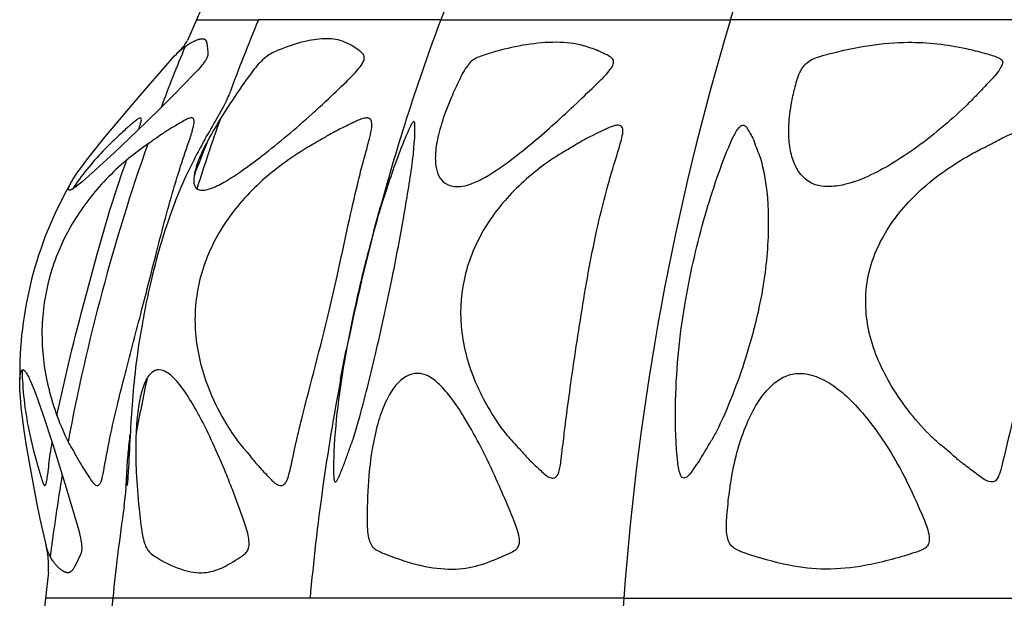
# Model space of a CAD drawing. Header units: millimetres. Extents: x 1250 to 1725, y 0 to 1655.
# Tile 22 of 256: x 1377 to 1431, y 310 to 342. Entities that reach past the tile are written whole.
import ezdxf

# ---------------------------------------------------------------- set-up
doc = ezdxf.new("R2010")
doc.units = ezdxf.units.MM
doc.header["$MEASUREMENT"] = 0
doc.layers.add('Crea2D$visibili$tangenti', color=7, linetype='Continuous', true_color=0x000000)

msp = doc.modelspace()

# ---------------------------------------------------------------- linework, layer by layer
at = {"layer": 'Crea2D$visibili$tangenti'}
for p, q in [((1386.83, 342.942), (1386.338, 341.82)), ((1386.338, 341.82), (1385.848, 340.665)), ((1386.338, 341.82), (1389.788, 341.82)), ((1399.904, 341.82), (1389.788, 341.82)), ((1399.904, 341.82), (1415.997, 341.82)), ((1436.968, 341.82), (1415.997, 341.82)), ((1387.511, 336.362), (1387.497, 336.345)), ((1396.188, 330.081), (1396.56, 331.435)), ((1396.198, 330.077), (1396.318, 330.534)), ((1394.346, 321.852), (1394.658, 323.488)), ((1378.118, 311.127), (1377.957, 309.675)), ((1377.957, 309.675), (1377.815, 308.211)), ((1381.693, 309.675), (1377.957, 309.675)), ((1392.646, 309.675), (1381.693, 309.675)), ((1410.07, 309.675), (1392.646, 309.675)), ((1410.07, 309.675), (1432.778, 309.675))]:
    msp.add_line(p, q, dxfattribs=at)
for points in [[(1386.677, 340.763), (1386.686, 340.763), (1386.695, 340.763), (1386.704, 340.762), (1386.713, 340.761), (1386.717, 340.761), (1386.722, 340.76), (1386.726, 340.759), (1386.73, 340.759), (1386.735, 340.758), (1386.739, 340.757), (1386.744, 340.756), (1386.748, 340.754), (1386.752, 340.753), (1386.757, 340.752), (1386.761, 340.75), (1386.765, 340.749), (1386.769, 340.747), (1386.774, 340.746), (1386.778, 340.744), (1386.782, 340.742), (1386.786, 340.74), (1386.79, 340.738), (1386.794, 340.736), (1386.798, 340.734), (1386.801, 340.732), (1386.805, 340.729), (1386.809, 340.727), (1386.812, 340.724), (1386.816, 340.721), (1386.82, 340.718), (1386.823, 340.715), (1386.827, 340.712), (1386.83, 340.709), (1386.834, 340.706), (1386.837, 340.702), (1386.84, 340.699), (1386.843, 340.695), (1386.846, 340.691), (1386.849, 340.688), (1386.852, 340.684), (1386.855, 340.68), (1386.858, 340.676), (1386.86, 340.672), (1386.863, 340.668), (1386.865, 340.664), (1386.868, 340.659), (1386.873, 340.651), (1386.877, 340.642), (1386.881, 340.633), (1386.885, 340.624), (1386.889, 340.615), (1386.892, 340.606), (1386.895, 340.597), (1386.898, 340.587), (1386.901, 340.578), (1386.906, 340.56), (1386.911, 340.542), (1386.915, 340.524), (1386.918, 340.505), (1386.921, 340.487), (1386.927, 340.449), (1386.961, 340.15), (1386.973, 340.052), (1386.975, 340.03), (1386.976, 340.008), (1386.977, 339.986), (1386.978, 339.965), (1386.978, 339.943), (1386.977, 339.921), (1386.976, 339.91), (1386.975, 339.899), (1386.974, 339.889), (1386.973, 339.878), (1386.971, 339.867), (1386.969, 339.856), (1386.967, 339.845), (1386.965, 339.834), (1386.962, 339.824), (1386.959, 339.813), (1386.956, 339.802), (1386.953, 339.792), (1386.95, 339.781), (1386.946, 339.771), (1386.938, 339.75), (1386.93, 339.729), (1386.921, 339.709), (1386.911, 339.689), (1386.901, 339.669), (1386.891, 339.649), (1386.88, 339.629), (1386.857, 339.59), (1386.833, 339.552), (1386.788, 339.484), (1386.742, 339.417), (1386.694, 339.352), (1386.645, 339.289), (1386.542, 339.164), (1386.437, 339.043), (1386.185, 338.77), (1385.102, 337.662), (1384.268, 336.831), (1383.03, 335.623), (1381.776, 334.431), (1380.345, 333.12), (1380.019, 332.839), (1379.9, 332.739), (1379.778, 332.642), (1379.655, 332.548), (1379.591, 332.503), (1379.499, 332.44), (1379.47, 332.421), (1379.456, 332.412), (1379.441, 332.404), (1379.426, 332.396), (1379.411, 332.388), (1379.396, 332.38), (1379.381, 332.373), (1379.365, 332.367), (1379.357, 332.364), (1379.35, 332.361), (1379.342, 332.358), (1379.334, 332.356), (1379.325, 332.353), (1379.317, 332.351), (1379.309, 332.349), (1379.301, 332.347), (1379.292, 332.345), (1379.284, 332.344), (1379.282, 332.344), (1379.281, 332.344), (1379.28, 332.343), (1379.278, 332.343), (1379.277, 332.343), (1379.276, 332.344), (1379.274, 332.344), (1379.273, 332.344), (1379.272, 332.344), (1379.27, 332.344), (1379.269, 332.344), (1379.268, 332.345), (1379.267, 332.345), (1379.266, 332.345), (1379.265, 332.346), (1379.264, 332.346), (1379.262, 332.346), (1379.261, 332.347), (1379.26, 332.347), (1379.259, 332.348), (1379.258, 332.348), (1379.257, 332.349), (1379.257, 332.35), (1379.256, 332.35), (1379.255, 332.351), (1379.254, 332.351), (1379.253, 332.352), (1379.252, 332.353), (1379.251, 332.354), (1379.25, 332.354), (1379.25, 332.355), (1379.249, 332.356), (1379.248, 332.357), (1379.247, 332.358), (1379.247, 332.358), (1379.246, 332.359), (1379.245, 332.36), (1379.245, 332.361), (1379.244, 332.362), (1379.243, 332.363), (1379.243, 332.364), (1379.242, 332.365), (1379.242, 332.366), (1379.241, 332.367), (1379.24, 332.369), (1379.239, 332.371), (1379.238, 332.373), (1379.237, 332.375), (1379.237, 332.378), (1379.236, 332.38), (1379.235, 332.382), (1379.234, 332.384), (1379.234, 332.387), (1379.233, 332.389), (1379.233, 332.393), (1379.232, 332.396), (1379.231, 332.4), (1379.231, 332.404), (1379.231, 332.408), (1379.231, 332.412), (1379.231, 332.416), (1379.231, 332.419), (1379.231, 332.423), (1379.231, 332.427), (1379.232, 332.431), (1379.232, 332.435), (1379.233, 332.438), (1379.233, 332.442), (1379.234, 332.446), (1379.235, 332.45), (1379.236, 332.457), (1379.239, 332.465), (1379.241, 332.473), (1379.243, 332.48), (1379.249, 332.495), (1379.254, 332.51), (1379.274, 332.558), (1379.294, 332.605), (1379.315, 332.651), (1379.338, 332.696), (1379.37, 332.757), (1379.405, 332.818), (1379.477, 332.937), (1379.59, 333.114), (1379.707, 333.288), (1379.948, 333.631), (1380.198, 333.967), (1380.455, 334.299), (1381.253, 335.29), (1382.07, 336.265), (1383.199, 337.583), (1385.128, 339.806), (1385.223, 339.909), (1385.322, 340.009), (1385.372, 340.058), (1385.424, 340.105), (1385.473, 340.149), (1385.524, 340.191), (1385.575, 340.233), (1385.628, 340.273), (1385.681, 340.313), (1385.735, 340.351), (1385.789, 340.389), (1385.844, 340.425), (1385.902, 340.462), (1385.961, 340.498), (1386.021, 340.532), (1386.081, 340.565), (1386.142, 340.597), (1386.204, 340.627), (1386.266, 340.655), (1386.33, 340.682), (1386.372, 340.698), (1386.414, 340.713), (1386.436, 340.72), (1386.457, 340.727), (1386.479, 340.733), (1386.5, 340.739), (1386.522, 340.744), (1386.544, 340.748), (1386.566, 340.753), (1386.588, 340.756), (1386.61, 340.759), (1386.632, 340.761), (1386.655, 340.763)], [(1376.701, 322.37), (1376.705, 322.369), (1376.708, 322.369), (1376.712, 322.368), (1376.715, 322.367), (1376.719, 322.366), (1376.722, 322.364), (1376.725, 322.363), (1376.729, 322.362), (1376.732, 322.361), (1376.735, 322.359), (1376.739, 322.358), (1376.742, 322.356), (1376.745, 322.355), (1376.748, 322.353), (1376.751, 322.351), (1376.754, 322.35), (1376.757, 322.348), (1376.76, 322.346), (1376.766, 322.342), (1376.772, 322.338), (1376.777, 322.334), (1376.783, 322.33), (1376.788, 322.325), (1376.794, 322.32), (1376.799, 322.316), (1376.804, 322.311), (1376.809, 322.305), (1376.814, 322.3), (1376.818, 322.295), (1376.828, 322.284), (1376.837, 322.272), (1376.846, 322.261), (1376.854, 322.249), (1376.871, 322.225), (1376.903, 322.174), (1376.934, 322.124), (1376.964, 322.072), (1376.992, 322.021), (1377.026, 321.952), (1377.06, 321.883), (1377.124, 321.742), (1377.275, 321.38), (1377.415, 321.015), (1377.809, 319.911), (1378.373, 318.212), (1379.113, 315.82), (1379.77, 313.574), (1379.822, 313.376), (1379.869, 313.177), (1379.9, 313.028), (1379.927, 312.878), (1379.939, 312.803), (1379.949, 312.727), (1379.957, 312.652), (1379.964, 312.576), (1379.967, 312.526), (1379.969, 312.477), (1379.969, 312.452), (1379.969, 312.427), (1379.969, 312.403), (1379.968, 312.378), (1379.966, 312.353), (1379.964, 312.329), (1379.961, 312.305), (1379.957, 312.281), (1379.953, 312.256), (1379.948, 312.233), (1379.945, 312.221), (1379.942, 312.209), (1379.939, 312.197), (1379.935, 312.185), (1379.928, 312.164), (1379.921, 312.144), (1379.913, 312.123), (1379.904, 312.103), (1379.886, 312.063), (1379.639, 311.557), (1379.572, 311.424), (1379.554, 311.392), (1379.535, 311.36), (1379.516, 311.328), (1379.496, 311.297), (1379.481, 311.276), (1379.466, 311.256), (1379.459, 311.246), (1379.451, 311.236), (1379.443, 311.226), (1379.435, 311.217), (1379.426, 311.208), (1379.417, 311.199), (1379.409, 311.19), (1379.4, 311.181), (1379.39, 311.173), (1379.381, 311.165), (1379.371, 311.158), (1379.361, 311.15), (1379.352, 311.144), (1379.343, 311.138), (1379.334, 311.133), (1379.324, 311.128), (1379.315, 311.123), (1379.31, 311.121), (1379.305, 311.118), (1379.3, 311.116), (1379.295, 311.114), (1379.29, 311.112), (1379.285, 311.11), (1379.28, 311.109), (1379.275, 311.107), (1379.27, 311.105), (1379.265, 311.104), (1379.26, 311.103), (1379.255, 311.101), (1379.249, 311.1), (1379.244, 311.099), (1379.239, 311.098), (1379.234, 311.098), (1379.228, 311.097), (1379.223, 311.097), (1379.218, 311.096), (1379.212, 311.096), (1379.207, 311.096), (1379.201, 311.096), (1379.195, 311.096), (1379.189, 311.096), (1379.183, 311.096), (1379.176, 311.096), (1379.164, 311.098), (1379.152, 311.099), (1379.139, 311.101), (1379.127, 311.103), (1379.115, 311.106), (1379.103, 311.109), (1379.091, 311.112), (1379.079, 311.115), (1379.067, 311.119), (1379.055, 311.124), (1379.043, 311.128), (1379.032, 311.133), (1379.02, 311.137), (1379.009, 311.143), (1378.992, 311.15), (1378.976, 311.159), (1378.96, 311.167), (1378.944, 311.176), (1378.928, 311.186), (1378.912, 311.195), (1378.897, 311.205), (1378.882, 311.215), (1378.852, 311.237), (1378.822, 311.259), (1378.793, 311.282), (1378.765, 311.306), (1378.732, 311.334), (1378.7, 311.364), (1378.668, 311.394), (1378.637, 311.425), (1378.607, 311.457), (1378.577, 311.489), (1378.548, 311.522), (1378.52, 311.555), (1378.492, 311.589), (1378.465, 311.624), (1378.413, 311.694), (1378.362, 311.766), (1378.314, 311.839), (1378.28, 311.895), (1378.247, 311.952), (1378.216, 312.009), (1378.186, 312.067), (1378.158, 312.126), (1378.131, 312.186), (1378.107, 312.246), (1378.096, 312.277), (1378.085, 312.307), (1378.071, 312.348), (1378.059, 312.389), (1378.035, 312.471), (1377.994, 312.638), (1377.671, 314.091), (1377.485, 314.996), (1377.141, 316.81), (1376.89, 318.266), (1376.778, 318.996), (1376.679, 319.728), (1376.615, 320.284), (1376.565, 320.842), (1376.541, 321.229), (1376.534, 321.422), (1376.532, 321.616), (1376.534, 321.77), (1376.537, 321.847), (1376.541, 321.923), (1376.546, 321.983), (1376.553, 322.042), (1376.561, 322.101), (1376.566, 322.131), (1376.571, 322.16), (1376.576, 322.18), (1376.58, 322.2), (1376.585, 322.22), (1376.588, 322.23), (1376.591, 322.239), (1376.594, 322.249), (1376.598, 322.258), (1376.601, 322.268), (1376.605, 322.277), (1376.61, 322.287), (1376.614, 322.296), (1376.619, 322.305), (1376.622, 322.309), (1376.624, 322.314), (1376.628, 322.319), (1376.631, 322.324), (1376.635, 322.329), (1376.636, 322.332), (1376.638, 322.334), (1376.64, 322.337), (1376.642, 322.339), (1376.644, 322.341), (1376.646, 322.344), (1376.649, 322.346), (1376.651, 322.348), (1376.653, 322.35), (1376.655, 322.352), (1376.658, 322.354), (1376.66, 322.356), (1376.661, 322.357), (1376.663, 322.358), (1376.664, 322.358), (1376.665, 322.359), (1376.666, 322.36), (1376.668, 322.361), (1376.669, 322.361), (1376.67, 322.362), (1376.672, 322.363), (1376.673, 322.364), (1376.675, 322.364), (1376.676, 322.365), (1376.677, 322.365), (1376.679, 322.366), (1376.68, 322.366), (1376.682, 322.367), (1376.683, 322.367), (1376.685, 322.368), (1376.686, 322.368), (1376.688, 322.369), (1376.689, 322.369), (1376.691, 322.369), (1376.693, 322.369), (1376.694, 322.37), (1376.696, 322.37), (1376.698, 322.37), (1376.699, 322.37)]]:
    msp.add_lwpolyline(points, close=True, dxfattribs=at)
msp.add_lwpolyline([(1378.592, 319.83, -0.014573), (1380.16, 326.308), (1380.823, 328.786), (1381.171, 330.018), (1381.537, 331.245), (1381.985, 332.641), (1382.224, 333.333), (1382.473, 334.021)], format="xyb", dxfattribs=at)
for centre, radius, start, end in [((1514.43, 298.957), 122.284, 155.62711, 159.48089), ((1493.066, 298.883), 111.847, 157.42522, 159.69677), ((1513.486, 299.516), 121.204, 159.57199, 164.73103), ((1557.928, 299.035), 148.24, 163.22465, 175.88418), ((1383.956, 341.69), 2.152, 312.1769, 331.5561), ((1487.141, 298.436), 109.743, 157.55563, 159.46499), ((1494, 298.542), 112.842, 160.44587, 162.52335), ((1487.82, 298.196), 110.464, 160.59008, 169.47472), ((1425.884, 318.756), 42.204, 157.2091, 160.0847), ((1397.728, 322.145), 21.203, 150.4599, 180.8579), ((1516.647, 298.643), 124.484, 165.40759, 168.79735), ((1494.907, 298.277), 113.787, 168.01446, 169.61715), ((1517.908, 298.396), 125.769, 169.25151, 174.85493), ((1487.217, 298.304), 109.851, 170.4379, 172.84163), ((1365.198, 317.082), 17.279, 352.2484, 357.7974), ((1494.416, 298.352), 113.29, 171.67668, 174.26408), ((1372.877, 311.432), 5.25, 356.6707, 14.1274), ((1496.508, 298.201), 115.387, 174.29316, 176.90158), ((1564.455, 298.265), 154.806, 175.7733, 188.08518)]:
    msp.add_arc(centre, radius, start, end, dxfattribs=at)
msp.add_open_spline([(1415.997, 341.82), (1419.116, 352.02), (1423.287, 361.595), (1428.434, 370.001)], degree=3, dxfattribs=at)
for points, knots in [([(1393.578, 340.763), (1393.915, 340.765), (1394.434, 340.67), (1395.01, 340.358), (1395.326, 340.139), (1395.542, 339.97), (1395.674, 339.802), (1395.655, 339.568), (1395.515, 339.32), (1395.198, 338.899), (1394.507, 338.222), (1393.655, 337.41), (1392.125, 335.998), (1390.57, 334.691), (1388.941, 333.469), (1388.013, 332.858), (1387.293, 332.477), (1386.844, 332.348), (1386.665, 332.344), (1386.547, 332.342), (1386.347, 332.398), (1386.209, 332.633), (1386.164, 332.973), (1386.274, 333.546), (1386.591, 334.385), (1387.125, 335.413), (1387.891, 336.703), (1388.751, 337.968), (1389.531, 339.09), (1390.238, 339.852), (1391.249, 340.287), (1392.343, 340.65), (1393.203, 340.762), (1393.578, 340.763)], [0, 0, 0, 0, 1.01284, 1.550735, 1.953627, 2.168351, 2.373335, 2.571061, 2.832569, 3.224671, 4.149836, 5.729127, 6.758381, 10.395303, 11.819375, 12.865238, 13.72612, 14.257027, 14.257027, 14.257027, 14.620452, 14.817418, 15.045864, 15.634098, 16.555889, 17.731759, 19.104784, 21.058635, 22.313474, 23.211965, 24.138261, 25.564188, 26.697917, 26.697917, 26.697917, 26.697917]), ([(1406.334, 340.563), (1406.838, 340.564), (1407.623, 340.464), (1408.521, 340.149), (1409.019, 339.924), (1409.322, 339.766), (1409.522, 339.595), (1409.498, 339.311), (1409.3, 339.033), (1409.002, 338.67), (1408.358, 338.053), (1407.435, 337.158), (1405.88, 335.719), (1404.144, 334.245), (1402.519, 333.101), (1401.474, 332.631), (1401.026, 332.544), (1400.834, 332.546), (1400.646, 332.546), (1400.249, 332.607), (1399.804, 333.022), (1399.603, 333.674), (1399.589, 334.486), (1399.775, 335.513), (1400.085, 336.498), (1400.469, 337.466), (1400.86, 338.315), (1401.2, 339.029), (1401.535, 339.47), (1401.87, 339.704), (1402.375, 339.88), (1403.855, 340.326), (1405.213, 340.564), (1406.334, 340.563)], [0, 0, 0, 0, 1.513226, 2.352743, 2.847361, 3.152562, 3.378109, 3.607056, 3.919999, 4.411562, 5.009852, 6.595129, 8.266791, 11.365304, 13.427556, 14.213029, 14.785496, 14.785496, 14.785496, 15.359096, 15.937043, 16.537963, 17.360824, 18.368088, 19.653255, 20.458525, 21.487669, 22.458312, 22.828521, 23.132872, 23.678278, 24.420111, 27.777786, 27.777786, 27.777786, 27.777786]), ([(1425.863, 340.563), (1425.146, 340.562), (1423.653, 340.424), (1421.962, 340.065), (1420.867, 339.76), (1420.287, 339.522), (1419.806, 338.972), (1419.591, 338.127), (1419.396, 337.323), (1419.251, 336.41), (1419.199, 335.458), (1419.312, 334.449), (1419.589, 333.632), (1420.049, 332.992), (1420.68, 332.605), (1421.165, 332.545), (1421.401, 332.546), (1421.711, 332.546), (1422.418, 332.646), (1423.551, 333.048), (1424.823, 333.717), (1426.229, 334.632), (1427.66, 335.745), (1428.828, 336.786), (1429.684, 337.647), (1430.125, 338.122), (1430.459, 338.468), (1430.689, 338.727), (1430.915, 339.005), (1431.048, 339.248), (1431.104, 339.392), (1431.113, 339.507), (1431.052, 339.605), (1430.939, 339.677), (1430.613, 339.813), (1429.991, 339.996), (1428.37, 340.409), (1426.947, 340.571), (1425.863, 340.563)], [0, 0, 0, 0, 2.150421, 4.488887, 5.177988, 5.563016, 6.353239, 7.287623, 8.14316, 8.853962, 10.046002, 11.005881, 11.88248, 12.612954, 13.339486, 14.049312, 14.049312, 14.049312, 14.978535, 16.17957, 17.642057, 19.281634, 21.209532, 23.075701, 23.973645, 24.850581, 25.02104, 25.416, 25.888514, 26.095133, 26.241875, 26.350921, 26.434388, 26.569997, 26.749585, 27.491555, 28.515409, 31.764603, 31.764603, 31.764603, 31.764603]), ([(1386.804, 335.156), (1387.028, 335.548), (1387.358, 336.112), (1387.761, 336.83), (1387.995, 337.282), (1388.12, 337.564), (1388.167, 337.693)], [0, 0, 0, 0, 1.355724, 1.957911, 2.470774, 2.882506, 2.882506, 2.882506, 2.882506]), ([(1380.791, 315.942), (1380.724, 315.966), (1380.577, 316.094), (1380.298, 316.545), (1379.925, 317.09), (1379.597, 317.732), (1379.326, 318.149), (1378.724, 319.365), (1377.999, 321.41), (1377.636, 324.449), (1377.9, 326.43), (1378.157, 327.399), (1378.41, 328.358), (1379.15, 330.194), (1380.892, 332.638), (1382.584, 334.175), (1383.809, 335.026), (1384.373, 335.43), (1384.944, 335.805), (1385.437, 336.082), (1385.783, 336.287), (1385.946, 336.35), (1386.128, 336.387), (1386.276, 336.137), (1386.147, 335.849), (1386.089, 335.529), (1385.842, 334.823), (1385.483, 333.769), (1384.818, 331.604), (1384.106, 328.859), (1383.234, 325.381), (1382.497, 322.625), (1381.921, 320.34), (1381.516, 318.574), (1381.273, 317.216), (1381.122, 316.404), (1381.056, 316.18), (1380.987, 316.026), (1380.893, 315.934), (1380.821, 315.931), (1380.791, 315.942)], [0, 0, 0, 0, 0.214918, 0.567141, 1.591708, 2.192961, 2.727322, 3.080754, 6.264174, 9.19437, 12.20453, 12.20453, 12.20453, 15.180319, 18.098586, 21.151356, 22.001466, 22.571215, 23.233047, 24.051021, 24.264908, 24.441894, 24.574008, 24.776122, 25.208349, 25.427636, 25.789694, 27.43042, 28.784857, 32.569733, 35.944577, 39.536865, 41.131668, 43.012017, 44.972006, 45.268037, 45.490382, 45.671152, 45.773845, 45.870047, 45.870047, 45.870047, 45.870047]), ([(1383.126, 335.715), (1383.16, 335.811), (1383.22, 335.973), (1383.27, 336.166), (1383.297, 336.305), (1383.228, 336.38), (1383.116, 336.33), (1382.824, 336.085), (1382.429, 335.766), (1381.895, 335.258), (1381.504, 334.878), (1380.589, 333.96), (1379.954, 333.16), (1379.452, 332.412)], [0, 0, 0, 0, 0.310025, 0.504618, 0.619076, 0.697283, 0.796584, 0.934125, 1.858966, 2.306973, 3.150207, 3.492395, 6.197476, 6.197476, 6.197476, 6.197476]), ([(1390.962, 315.942), (1390.867, 315.961), (1390.734, 316.045), (1390.553, 316.194), (1390.251, 316.524), (1389.833, 316.95), (1389.4, 317.47), (1389.131, 317.817), (1388.846, 318.119), (1388.43, 318.657), (1387.729, 319.766), (1386.78, 321.701), (1386.128, 324.381), (1386.288, 326.43), (1386.534, 327.399), (1386.776, 328.371), (1387.607, 330.285), (1389.649, 332.735), (1391.636, 334.23), (1393.059, 335.041), (1393.728, 335.443), (1394.398, 335.799), (1394.964, 336.058), (1395.398, 336.267), (1395.636, 336.349), (1395.848, 336.376), (1396.012, 336.31), (1396.111, 336.064), (1396.055, 335.663), (1395.866, 334.876), (1395.579, 333.877), (1395.192, 332.31), (1394.721, 330.24), (1394.225, 327.881), (1393.402, 324.25), (1392.571, 321.239), (1391.875, 318.368), (1391.662, 317.358), (1391.492, 316.603), (1391.388, 316.262), (1391.265, 316.043), (1391.12, 315.931), (1391.006, 315.932), (1390.962, 315.942)], [0, 0, 0, 0, 0.284205, 0.468922, 0.701607, 1.62497, 2.259144, 2.729338, 2.943542, 3.503186, 4.766751, 6.873761, 9.95404, 12.953497, 12.953497, 12.953497, 15.956924, 19.141267, 22.441898, 23.376011, 24.054324, 24.781562, 25.654318, 25.920164, 26.225764, 26.40581, 26.555121, 26.725696, 27.158219, 27.756603, 29.158818, 30.271004, 32.599964, 35.527676, 37.503948, 43.766121, 44.897443, 46.36479, 46.862092, 47.220942, 47.430522, 47.609815, 47.750105, 47.750105, 47.750105, 47.750105]), ([(1395.247, 326.331), (1395.469, 327.317), (1395.951, 329.291), (1396.796, 332.193), (1397.574, 334.398), (1398.107, 335.68), (1398.299, 336.059), (1398.368, 336.145), (1398.421, 336.174), (1398.459, 336.104), (1398.469, 335.834), (1398.487, 335.407), (1398.421, 334.931), (1398.404, 334.588), (1398.37, 334.172), (1398.196, 332.87), (1397.797, 330.546), (1397.412, 328.466), (1397.188, 327.365), (1396.91, 325.986), (1396.325, 323.369), (1395.595, 320.421), (1395.089, 318.631), (1394.799, 317.885), (1394.591, 317.245), (1394.377, 316.743), (1394.234, 316.384), (1394.152, 316.226), (1394.095, 316.157), (1394.054, 316.134), (1394.01, 316.165), (1393.978, 316.276), (1393.953, 316.522), (1393.948, 316.938), (1393.974, 318.231), (1394.239, 321.404), (1394.803, 324.348), (1395.247, 326.331)], [0, 0, 0, 0, 3.032068, 6.092758, 9.064339, 10.043021, 10.259249, 10.335744, 10.373238, 10.42109, 10.543912, 11.192788, 11.693682, 11.984408, 12.221447, 12.946131, 15.924606, 19.294543, 19.294543, 19.294543, 23.511939, 27.340353, 28.404371, 29.09023, 29.740468, 30.421231, 30.727687, 30.89854, 30.953859, 30.993386, 31.0324, 31.09644, 31.335567, 31.774351, 32.343497, 35.215868, 41.317251, 41.317251, 41.317251, 41.317251]), ([(1407.845, 326.302), (1407.588, 324.747), (1407.252, 322.539), (1406.91, 320.019), (1406.732, 318.605), (1406.634, 317.71), (1406.547, 317.019), (1406.474, 316.711), (1406.386, 316.485), (1406.231, 316.354), (1405.978, 316.348), (1405.716, 316.523), (1405.409, 316.81), (1405.023, 317.169), (1404.599, 317.594), (1404.204, 318.061), (1403.831, 318.439), (1403.277, 319.093), (1402.62, 320.087), (1401.653, 321.916), (1400.925, 324.364), (1400.99, 326.395), (1401.196, 327.353), (1401.4, 328.319), (1402.144, 330.182), (1403.708, 332.143), (1405.222, 333.469), (1406.257, 334.207), (1407.133, 334.701), (1407.748, 335.094), (1408.355, 335.403), (1408.847, 335.629), (1409.188, 335.797), (1409.417, 335.897), (1409.622, 335.954), (1409.858, 335.97), (1410.024, 335.809), (1410.021, 335.574), (1409.98, 335.298), (1409.791, 334.625), (1409.506, 333.734), (1409.125, 332.406), (1408.504, 329.99), (1408.102, 327.856), (1407.845, 326.302)], [0, 0, 0, 0, 4.729949, 6.697969, 7.63088, 9.003735, 9.400608, 9.720204, 9.951221, 10.120972, 10.299376, 10.675268, 11.032678, 11.576757, 12.246782, 12.839556, 13.407201, 13.8402, 15.40742, 16.974158, 20.04254, 22.983095, 22.983095, 22.983095, 25.943022, 28.928296, 30.439796, 31.975496, 32.734349, 33.454481, 34.163488, 34.776538, 35.0778, 35.30456, 35.525278, 35.716039, 35.988792, 36.144, 36.385483, 36.843222, 38.228132, 39.199051, 40.985308, 45.709432, 45.709432, 45.709432, 45.709432]), ([(1413.512, 326.302), (1413.185, 324.435), (1412.877, 321.515), (1412.952, 318.309), (1413.092, 316.938), (1413.198, 316.546), (1413.283, 316.401), (1413.409, 316.34), (1413.606, 316.402), (1413.924, 316.836), (1414.313, 317.395), (1414.687, 318.073), (1415.029, 318.591), (1415.562, 319.632), (1416.221, 321.213), (1417.155, 323.922), (1417.648, 325.993), (1417.85, 327.353), (1418.02, 328.5), (1418.182, 330.636), (1417.974, 332.957), (1417.627, 334.234), (1417.415, 334.695), (1417.296, 335.13), (1417.092, 335.49), (1416.943, 335.748), (1416.818, 335.947), (1416.637, 335.972), (1416.521, 335.874), (1416.378, 335.733), (1416.198, 335.434), (1415.788, 334.534), (1415.223, 333.014), (1414.311, 330.14), (1413.785, 327.865), (1413.512, 326.302)], [0, 0, 0, 0, 5.687521, 8.784417, 9.606435, 9.819197, 9.997366, 10.100297, 10.216876, 10.582228, 11.68943, 12.278967, 12.889909, 13.557252, 15.780705, 18.025489, 22.150464, 22.150464, 22.150464, 25.625298, 28.562955, 29.106243, 29.584938, 30.080182, 30.454644, 30.816791, 30.979305, 31.147343, 31.2964, 31.413892, 31.756399, 32.332897, 34.38198, 36.617823, 41.376485, 41.376485, 41.376485, 41.376485]), ([(1432.99, 326.331), (1433.123, 327.31), (1433.274, 328.698), (1433.506, 331.397), (1433.665, 333.37), (1433.815, 335.098), (1433.829, 335.605), (1433.801, 335.917), (1433.702, 336.111), (1433.502, 336.177), (1433.27, 336.15), (1432.993, 336.06), (1432.446, 335.841), (1431.806, 335.576), (1431.039, 335.235), (1430.457, 334.895), (1429.907, 334.641), (1428.611, 333.949), (1426.696, 332.653), (1424.564, 330.27), (1423.777, 328.351), (1423.608, 327.365), (1423.428, 326.367), (1423.545, 324.268), (1424.65, 321.792), (1425.954, 319.952), (1426.859, 318.916), (1427.582, 318.254), (1428.084, 317.871), (1428.576, 317.403), (1429.148, 316.964), (1429.62, 316.609), (1430.053, 316.288), (1430.369, 316.12), (1430.7, 316.163), (1430.854, 316.396), (1430.996, 316.764), (1431.487, 318.841), (1432.263, 322.048), (1432.82, 325.077), (1432.99, 326.331)], [0, 0, 0, 0, 2.963297, 4.187937, 8.127223, 8.899813, 9.392308, 9.646568, 9.836781, 10.020574, 10.234015, 10.543061, 10.88369, 12.006744, 12.61674, 13.405215, 14.02397, 14.432289, 17.812934, 20.925342, 23.923653, 23.923653, 23.923653, 26.956584, 30.107816, 31.952715, 33.724983, 34.21987, 34.893821, 35.617361, 36.254252, 37.054041, 37.392326, 37.87064, 38.101572, 38.34349, 38.636509, 39.303387, 44.73988, 48.536661, 48.536661, 48.536661, 48.536661]), ([(1386.804, 335.156), (1386.632, 334.857), (1386.307, 334.258), (1385.719, 333.09), (1384.768, 330.847), (1384.181, 328.828), (1383.84, 327.399)], [0, 0, 0, 0, 1.033751, 2.045163, 3.923583, 8.334554, 8.334554, 8.334554, 8.334554]), ([(1383.84, 327.399), (1383.744, 326.994), (1383.564, 326.191), (1383.248, 324.555), (1382.956, 322.64), (1382.692, 319.791), (1382.611, 317.657), (1382.516, 316.173), (1382.496, 316.002), (1382.487, 315.95), (1382.48, 315.937)], [0, 0, 0, 0, 1.248678, 2.466853, 5.000504, 7.057129, 11.047136, 11.404908, 11.517438, 11.563086, 11.563086, 11.563086, 11.563086]), ([(1376.655, 322.352), (1376.666, 321.805), (1376.75, 320.688), (1377.014, 318.913), (1377.402, 317.455), (1377.678, 316.505), (1377.793, 316.147), (1377.832, 316.024), (1377.915, 315.914), (1378.002, 316.032), (1378.036, 316.254), (1378.118, 316.822), (1378.199, 317.535), (1378.292, 318.131), (1378.327, 318.353)], [0, 0, 0, 0, 1.638852, 3.358901, 5.377415, 6.157002, 6.331903, 6.498167, 6.574063, 6.653882, 6.904012, 7.244299, 8.377747, 9.054262, 9.054262, 9.054262, 9.054262]), ([(1386.612, 311.096), (1386.214, 311.093), (1385.315, 311.29), (1384.383, 311.765), (1383.774, 312.173), (1383.571, 312.446), (1383.438, 312.778), (1383.261, 313.519), (1383.132, 314.84), (1382.98, 316.548), (1382.959, 318.245), (1383.013, 319.635), (1383.182, 320.783), (1383.426, 321.642), (1383.78, 322.217), (1384.113, 322.373), (1384.258, 322.37), (1384.418, 322.369), (1384.796, 322.209), (1385.339, 321.671), (1385.923, 320.835), (1386.589, 319.675), (1387.285, 318.253), (1387.878, 316.886), (1388.428, 315.484), (1388.848, 314.336), (1389.193, 313.357), (1389.272, 312.798), (1389.258, 312.483), (1389.147, 312.242), (1388.962, 312.084), (1388.661, 311.881), (1388.231, 311.615), (1387.544, 311.242), (1386.97, 311.095), (1386.612, 311.096)], [0, 0, 0, 0, 1.188098, 2.73242, 3.115392, 3.388189, 3.728345, 4.191504, 5.665991, 7.706353, 9.337989, 10.75107, 11.878978, 12.809634, 13.427844, 13.856974, 13.856974, 13.856974, 14.327227, 15.057351, 16.128714, 17.384934, 19.064554, 20.878951, 21.852397, 23.58322, 24.545972, 24.964589, 25.264211, 25.487386, 25.74008, 25.984197, 26.579623, 27.255139, 28.326601, 28.326601, 28.326601, 28.326601]), ([(1398.626, 322.168), (1398.824, 322.172), (1399.28, 322.034), (1399.901, 321.525), (1400.56, 320.747), (1401.284, 319.64), (1402.09, 318.194), (1402.855, 316.613), (1403.482, 315.17), (1403.888, 314.193), (1404.151, 313.538), (1404.257, 313.124), (1404.295, 312.767), (1404.214, 312.506), (1404.011, 312.317), (1403.284, 311.973), (1402.155, 311.483), (1401.054, 311.294), (1400.562, 311.296), (1399.98, 311.293), (1398.725, 311.457), (1397.351, 311.915), (1396.461, 312.28), (1396.127, 312.488), (1395.958, 312.781), (1395.822, 313.341), (1395.811, 314.594), (1395.859, 316.278), (1396.094, 318.079), (1396.408, 319.479), (1396.825, 320.608), (1397.323, 321.464), (1397.925, 322.022), (1398.401, 322.169), (1398.626, 322.168)], [0, 0, 0, 0, 0.589013, 1.396773, 2.379238, 3.648271, 5.353319, 7.350874, 8.909633, 10.077355, 10.521341, 11.027491, 11.355491, 11.595057, 11.815382, 12.167282, 14.013102, 15.48817, 15.48817, 15.48817, 17.229998, 19.265498, 19.81871, 20.118026, 20.432229, 20.803291, 21.840123, 24.180433, 25.860197, 27.276274, 28.484612, 29.457778, 30.232347, 30.905792, 30.905792, 30.905792, 30.905792]), ([(1419.814, 322.168), (1419.541, 322.173), (1418.966, 322.042), (1418.196, 321.479), (1417.509, 320.619), (1416.912, 319.477), (1416.423, 318.107), (1416.11, 316.783), (1415.905, 315.484), (1415.8, 314.368), (1415.729, 313.348), (1415.917, 312.672), (1416.334, 312.348), (1417.409, 311.971), (1419.059, 311.492), (1420.595, 311.295), (1421.272, 311.296), (1422.004, 311.291), (1423.646, 311.459), (1425.416, 311.954), (1426.559, 312.319), (1426.898, 312.503), (1427.043, 312.793), (1427.018, 313.334), (1426.674, 314.23), (1426.179, 315.344), (1425.518, 316.735), (1424.711, 318.105), (1423.742, 319.511), (1422.752, 320.634), (1421.777, 321.486), (1420.801, 322.023), (1420.131, 322.168), (1419.814, 322.168)], [0, 0, 0, 0, 0.816803, 1.73065, 2.813775, 4.109478, 5.575364, 7.176545, 8.182723, 9.519889, 10.539806, 11.24452, 11.55219, 12.065443, 14.666407, 16.694096, 16.694096, 16.694096, 18.889208, 21.627073, 22.191939, 22.493063, 22.761974, 23.120848, 24.087559, 25.629764, 26.781668, 28.705694, 30.393106, 31.901937, 33.185897, 34.268429, 35.215592, 35.215592, 35.215592, 35.215592]), ([(1382.476, 315.938), (1382.462, 315.959), (1382.458, 316.206), (1382.496, 317.018), (1382.521, 317.38), (1382.584, 318.094), (1382.621, 318.445), (1382.664, 318.796)], [0.5600296, 0.5600296, 0.5600296, 0.5600296, 0.6151672, 0.6151672, 0.6582099, 0.6582099, 0.7000322, 0.7000322, 0.7000322, 0.7000322])]:
    msp.add_open_spline(points, degree=3, knots=knots, dxfattribs=at)

doc.saveas('drawing.dxf')
